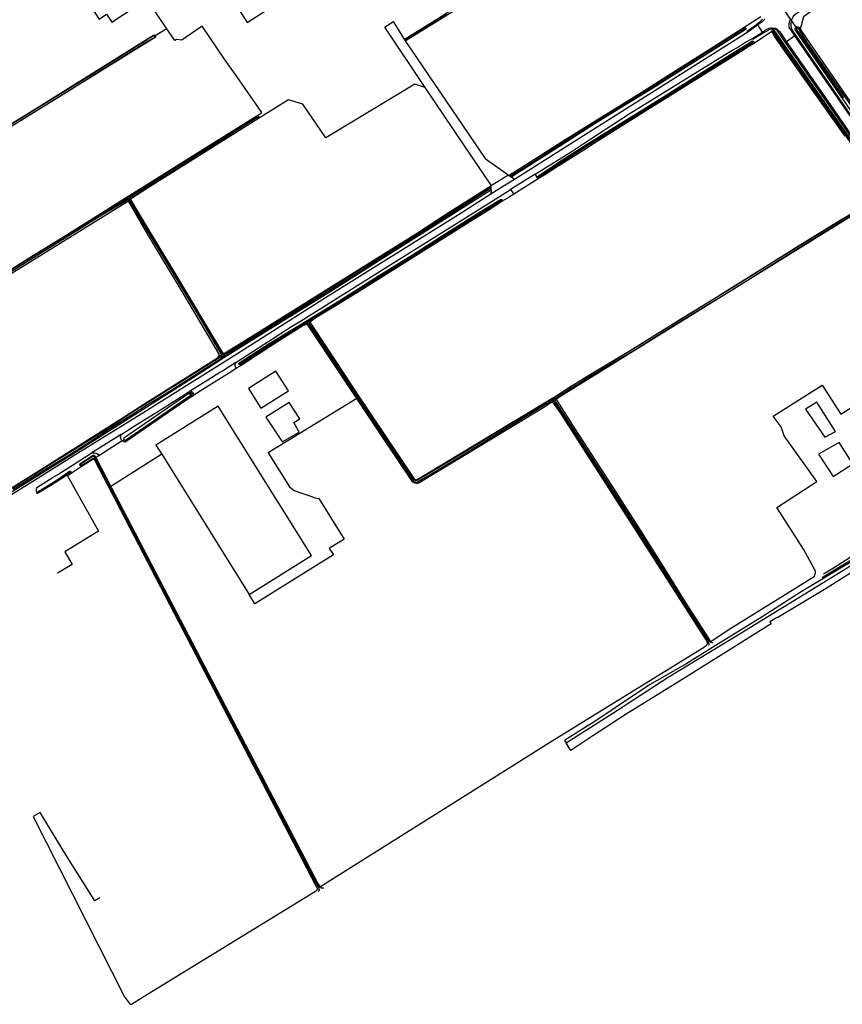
# Model space of a CAD drawing. Header units: metres. Extents: x 174423 to 175128, y 462196 to 462742.
# Tile 24 of 137: x 175057.7 to 175061.44, y 462712.51 to 462716.99. Entities that reach past the tile are written whole.
import ezdxf

# ---------------------------------------------------------------- set-up
doc = ezdxf.new("R2010")
doc.units = ezdxf.units.M
doc.layers.add('N-XX-AL-LIJN_0.20-G', color=7, linetype='Continuous', lineweight=25)

# ---------------------------------------------------------------- blocks, each defined once
blk = doc.blocks.new('Situatie')
at = {"lineweight": -3}
for p, q in [((5.1825, 3.34), (5.1009, 3.459)), ((2.3194, 3.3383), (2.2668, 3.3052)), ((4.9493, 3.3418), (4.9443, 3.3382)), ((5.0254, 3.3222), (5.0042, 3.3551)), ((5.0717, 3.3309), (5.0736, 3.3281)), ((5.1787, 3.3448), (5.1825, 3.34)), ((2.2668, 3.3052), (2.2649, 3.3037)), ((3.4062, 3.2848), (3.4025, 3.2825)), ((4.9809, 3.2769), (4.9859, 3.2796)), ((5.1306, 3.2759), (5.1347, 3.2787)), ((5.1734, 3.3054), (5.1347, 3.2787)), ((5.1775, 3.3082), (5.1734, 3.3054)), ((2.7372, 2.9366), (2.7323, 2.9334)), ((3.88, 2.6702), (3.8778, 2.6691)), ((3.9934, 2.6768), (3.8812, 2.6066)), ((4.0052, 2.6618), (4.0101, 2.6648)), ((3.7801, 2.6162), (3.7885, 2.6215)), ((3.7888, 2.6126), (3.7833, 2.61)), ((2.1397, 2.5599), (2.1464, 2.5641)), ((2.1436, 2.5684), (2.1398, 2.5742)), ((2.1411, 2.5515), (2.1481, 2.5576)), ((2.1464, 2.5641), (2.1436, 2.5684)), ((2.1523, 2.5677), (2.1464, 2.5641)), ((2.1509, 2.5604), (2.1572, 2.5661)), ((3.8399, 2.5595), (3.8421, 2.561)), ((2.9536, 1.9926), (2.9608, 1.9977)), ((2.9568, 2.0114), (2.9588, 2.0084)), ((2.9588, 2.0084), (2.961, 2.005)), ((2.961, 2.005), (2.9704, 2.0109)), ((2.9727, 2.007), (2.9677, 2.0029)), ((2.5667, 1.8536), (2.5511, 1.8431)), ((2.581, 1.8626), (2.573, 1.8573)), ((2.5732, 1.8507), (2.58, 1.8547)), ((2.5764, 1.8457), (2.5732, 1.8507)), ((2.5784, 1.8424), (2.5764, 1.8457)), ((2.6509, 1.8134), (2.6485, 1.812)), ((2.4254, 1.6768), (2.432, 1.6814)), ((4.074, 1.6599), (4.0745, 1.6591)), ((4.0776, 1.6541), (4.0745, 1.6591)), ((4.085, 1.6586), (4.0776, 1.6541)), ((4.0643, 1.6375), (4.0776, 1.6461)), ((4.0776, 1.6541), (4.0706, 1.6498)), ((4.0919, 1.6551), (4.0842, 1.6501)), ((2.1167, 1.4649), (2.0104, 1.3969)), ((2.1167, 1.4649), (2.1246, 1.47)), ((1.995, 1.3871), (1.9971, 1.3884)), ((1.9253, 1.3532), (1.9288, 1.3549)), ((1.9916, 1.3849), (1.9832, 1.3797)), ((1.995, 1.3871), (1.9916, 1.3849)), ((1.8835, 1.3235), (1.8807, 1.3215))]:
    blk.add_line(p, q, dxfattribs=at)
for points in [[(5.4059, 3.5205), (5.273, 3.4358), (5.2118, 3.3927), (5.1965, 3.3357), (5.2254, 3.2937), (5.5556, 2.8142)], [(3.5892, 3.4038), (3.4053, 3.2902), (3.4052, 3.2901), (3.4048, 3.2897), (3.4045, 3.2893), (3.4044, 3.2888), (3.4044, 3.2882), (3.4046, 3.2877), (3.4049, 3.2873), (3.4053, 3.287), (3.4058, 3.2868), (3.4064, 3.2868), (3.4069, 3.2869), (3.7216, 3.4816)], [(3.4025, 3.2825), (3.7204, 2.8142), (3.7653, 2.7481), (3.871, 2.6745), (3.8746, 2.672), (3.8782, 2.6742), (3.9615, 2.7261), (4.0997, 2.8142), (4.1328, 2.8353), (4.2956, 2.9371), (4.4747, 3.0481), (4.6494, 3.1581), (4.8164, 3.2646), (4.9421, 3.3446), (5.018, 3.393)], [(4.5841, 4.013), (3.4062, 3.2848)], [(2.2283, 3.4741), (2.3165, 3.5332), (2.4435, 3.6183), (2.4214, 3.6513), (2.3293, 3.7887), (2.3114, 3.8155), (2.3088, 3.8137), (2.1837, 3.7301), (2.1769, 3.7254), (1.9381, 3.5622), (1.9991, 3.4711), (1.9664, 3.4492), (2.0112, 3.3822), (2.0445, 3.4045), (2.0693, 3.3676), (2.2283, 3.4741)], [(3.4062, 3.2848), (3.4053, 3.2847), (3.4045, 3.2848), (3.4037, 3.2851), (3.4029, 3.2855), (3.4023, 3.2861), (3.4017, 3.2867), (3.4013, 3.2875), (3.4011, 3.2883), (3.401, 3.2891), (3.401, 3.29), (3.4012, 3.2908), (3.4016, 3.2916), (3.4017, 3.2917), (3.5661, 3.3943), (3.6433, 3.4438), (3.865, 3.5795), (4.0903, 3.7187)], [(2.6418, 3.4328), (2.6845, 3.3664), (3.0967, 3.6312), (3.0486, 3.7061), (2.6539, 3.4525), (2.6364, 3.4412), (2.6418, 3.4328)], [(2.7281, 2.9425), (2.7509, 2.9567), (2.6373, 3.1204), (2.582, 3.2002), (2.5141, 3.298), (2.4804, 3.3493), (2.4508, 3.3299), (2.3873, 3.2862), (2.3626, 3.2895), (2.3551, 3.2849), (2.3194, 3.3383), (2.2283, 3.4741)], [(5.0351, 3.381), (5.0338, 3.3789), (5.0324, 3.377), (5.0309, 3.3751), (5.0292, 3.3733), (5.0275, 3.3717), (5.0256, 3.3702), (5.0237, 3.3688), (5.0221, 3.3678), (5.0042, 3.3551), (4.9591, 3.3228)], [(5.1734, 3.3054), (5.159, 3.3262), (5.1468, 3.3432), (5.1466, 3.346), (5.1466, 3.3496), (5.1466, 3.3532), (5.1469, 3.3568), (5.1473, 3.3603), (5.1478, 3.3639), (5.1485, 3.3674), (5.1494, 3.3709), (5.1504, 3.3743), (5.1516, 3.3777), (5.1529, 3.381)], [(5.1775, 3.3082), (5.1607, 3.3326), (5.1577, 3.3406), (5.1557, 3.3544), (5.1559, 3.3659), (5.1598, 3.3794), (5.1658, 3.3916), (5.1736, 3.4023), (5.1834, 3.4108), (5.2416, 3.4478), (5.2392, 3.4518)], [(3.4932, 3.0702), (3.3099, 3.3453), (3.3475, 3.3705), (3.4025, 3.2825)], [(4.9591, 3.3228), (4.9569, 3.3264), (4.9985, 3.3573), (5.0013, 3.3597), (5.0171, 3.3731), (5.0253, 3.3819)], [(5.4015, 2.8503), (5.3048, 2.9866), (5.0821, 3.3011), (5.069, 3.3251), (4.9848, 3.2699), (4.9639, 3.2569), (4.9046, 3.2199), (4.6635, 3.0693), (4.5109, 2.9739), (4.3443, 2.869), (4.2573, 2.8142), (4.2135, 2.7866), (4.093, 2.7106), (4.0367, 2.6745), (4.0107, 2.6582), (4.0066, 2.6556), (3.8954, 2.586), (3.8741, 2.5727), (3.8437, 2.5536), (3.7909, 2.5199), (3.7087, 2.4678), (3.569, 2.3795), (3.4101, 2.2802), (3.291, 2.2062), (3.1663, 2.1273), (3.046, 2.0545), (3.0007, 2.0261), (2.9747, 2.0091), (2.9746, 2.009), (2.9737, 2.0083), (2.973, 2.0075), (2.9727, 2.007), (2.9724, 2.0065), (2.9719, 2.0056), (2.9716, 2.0045), (2.9714, 2.0034), (2.9714, 2.0023), (2.9716, 2.0013), (2.9719, 2.0002), (2.9724, 1.9992), (2.9757, 1.9943), (3.0459, 1.8871), (3.1251, 1.7682), (3.1799, 1.6839), (3.4401, 1.2969), (3.4437, 1.2915), (3.4446, 1.2905), (3.4455, 1.2897), (3.4466, 1.2889), (3.4477, 1.2883), (3.449, 1.2878), (3.4502, 1.2875), (3.4515, 1.2873), (3.4528, 1.2873), (3.4541, 1.2875), (3.4554, 1.2878), (3.456, 1.288), (3.4642, 1.2925), (4.074, 1.6599), (4.0747, 1.6603), (4.1488, 1.7087), (4.2683, 1.7813), (4.3649, 1.8393), (4.468, 1.9017), (4.5729, 1.9681), (4.6914, 2.0407), (4.7845, 2.0985), (4.8983, 2.1693), (5.0591, 2.2685), (5.1702, 2.3386), (5.3936, 2.4766)], [(4.9591, 3.3228), (4.4144, 2.978), (4.1545, 2.8142), (3.8986, 2.653), (3.8791, 2.6656), (3.8723, 2.6705), (3.8746, 2.672)], [(4.9493, 3.3418), (4.9497, 3.3411), (4.95, 3.3401), (4.9502, 3.3391), (4.9502, 3.3381), (4.9501, 3.3371), (4.9498, 3.3362), (4.9494, 3.3352), (4.9488, 3.3344), (4.9481, 3.3337), (4.9477, 3.3333), (4.7946, 3.2361), (4.5805, 3.101), (4.5421, 3.0769), (4.4412, 3.0145), (4.29, 2.9216), (4.1214, 2.8142), (4.12, 2.8134), (4.0009, 2.7373), (3.8867, 2.6645), (3.8861, 2.6645), (3.8848, 2.6647), (3.8834, 2.6651), (3.8821, 2.6656), (3.8809, 2.6663), (3.8798, 2.6671), (3.8788, 2.6681), (3.8778, 2.6691)], [(4.9443, 3.3382), (4.9438, 3.3387), (4.9425, 3.3394), (4.9415, 3.3394), (4.7322, 3.2053), (4.2445, 2.8993), (4.1059, 2.8142), (4.0206, 2.7618), (3.8798, 2.6736), (3.8795, 2.6727), (3.8795, 2.6715), (3.8797, 2.6706), (3.88, 2.6702), (3.8804, 2.6698), (3.8812, 2.6694), (3.8823, 2.6694), (4.0233, 2.7576), (4.1154, 2.8142), (4.2446, 2.8944), (4.5419, 3.0796), (4.7355, 3.2013), (4.9446, 3.3338), (4.9449, 3.3345), (4.9451, 3.3352), (4.9451, 3.336), (4.945, 3.3368), (4.9447, 3.3375), (4.9443, 3.3382), (4.9443, 3.3382)], [(4.9421, 3.3446), (4.9431, 3.3448), (4.9441, 3.3449), (4.9451, 3.3447), (4.9461, 3.3445), (4.947, 3.344), (4.9478, 3.3435), (4.9486, 3.3428), (4.9492, 3.342), (4.9493, 3.3418)], [(4.9799, 3.2931), (5.0022, 3.3076), (5.0216, 3.3194), (5.0254, 3.3222), (5.0352, 3.3296), (5.0462, 3.3358), (5.0564, 3.34), (5.0634, 3.3414), (5.0698, 3.3418), (5.0804, 3.3412), (5.0845, 3.3402), (5.0884, 3.3392), (5.0948, 3.3352), (5.1042, 3.3234), (5.1347, 3.2787)], [(5.1306, 3.2759), (5.0977, 3.3233), (5.0901, 3.3326), (5.0796, 3.3355), (5.0685, 3.336), (5.0564, 3.3331), (5.0284, 3.3175), (5.0211, 3.3135), (4.9822, 3.2897), (4.9799, 3.2931)], [(5.069, 3.3251), (5.0689, 3.326), (5.069, 3.327), (5.0693, 3.3279), (5.0697, 3.3288), (5.0702, 3.3296), (5.0709, 3.3303), (5.0717, 3.3309)], [(5.0717, 3.3309), (5.0725, 3.3313), (5.0734, 3.3316), (5.0744, 3.3318), (5.0754, 3.3317), (5.0763, 3.3316), (5.0772, 3.3312), (5.0779, 3.3308), (5.1515, 3.2257), (5.4041, 2.8651), (5.4409, 2.8142), (5.5396, 2.6697), (5.5915, 2.5954)], [(5.4368, 2.8142), (5.2574, 3.07), (5.1459, 3.2292), (5.078, 3.327), (5.0776, 3.3275), (5.0771, 3.328), (5.0764, 3.3283), (5.0757, 3.3285), (5.075, 3.3286), (5.0743, 3.3284), (5.0736, 3.3281), (5.073, 3.3277), (5.0726, 3.3272), (5.0722, 3.3266), (5.072, 3.3259), (5.072, 3.3251), (5.0721, 3.3244), (5.0723, 3.3238), (5.0822, 3.3083), (5.1377, 3.2304), (5.4295, 2.8142)], [(5.9134, 2.2804), (5.9121, 2.2795), (5.9107, 2.2788), (5.9092, 2.2782), (5.9076, 2.2777), (5.906, 2.2774), (5.9044, 2.2773), (5.9028, 2.2773), (5.6406, 2.6568), (5.5323, 2.8142), (5.1958, 3.3032), (5.1747, 3.3338), (5.1744, 3.335), (5.1743, 3.3363), (5.1743, 3.3375), (5.1745, 3.3387), (5.1749, 3.3399), (5.1754, 3.3411), (5.176, 3.3422), (5.1768, 3.3431), (5.1777, 3.344), (5.1787, 3.3448)], [(5.1787, 3.3448), (5.1787, 3.3448), (5.1798, 3.3454), (5.1809, 3.3459), (5.1821, 3.3462), (5.1834, 3.3464), (5.1846, 3.3464), (5.1859, 3.3462), (5.1871, 3.3459), (5.1882, 3.3455), (5.1884, 3.3454), (5.1893, 3.3449), (5.1903, 3.3441), (5.1912, 3.3433), (5.1913, 3.3432), (5.1965, 3.3357)], [(5.1825, 3.34), (5.1819, 3.3396), (5.1812, 3.339), (5.1807, 3.3383), (5.1803, 3.3375), (5.1801, 3.3366), (5.18, 3.3357), (5.18, 3.3348), (5.1803, 3.3339), (5.3944, 3.0245)], [(5.479, 2.9182), (5.2301, 3.2743), (5.1888, 3.3392), (5.1886, 3.3394), (5.1879, 3.34), (5.187, 3.3404), (5.1862, 3.3407), (5.1853, 3.3408), (5.1844, 3.3407), (5.1835, 3.3405), (5.1827, 3.3401), (5.1825, 3.34)], [(1.462, 2.8142), (1.7031, 2.9615), (2.2322, 3.2921), (2.2591, 3.3089), (2.2602, 3.309), (2.2612, 3.309), (2.2622, 3.3089), (2.2632, 3.3086), (2.2642, 3.3081), (2.265, 3.3075), (2.2658, 3.3068), (2.2664, 3.306), (2.2668, 3.3052)], [(2.2668, 3.3052), (2.2669, 3.305), (2.2673, 3.3041), (2.2675, 3.303), (2.2675, 3.302), (2.2674, 3.301), (2.2671, 3.2999), (2.2667, 3.299), (2.2666, 3.2988), (2.2322, 3.2775), (1.4854, 2.8142), (0.0241, 1.9077), (0.0233, 1.9072), (0.0224, 1.9068), (0.0214, 1.9066), (0.0204, 1.9066), (0.0195, 1.9067), (0.0186, 1.907), (0.0177, 1.9074), (0.0169, 1.908), (0.0162, 1.9087), (0.0156, 1.9095)], [(2.2649, 3.3037), (2.2644, 3.3044), (2.2638, 3.305), (2.2631, 3.3055), (2.2623, 3.3058), (2.2615, 3.306), (2.2606, 3.306), (2.2598, 3.3059), (2.2595, 3.3058), (2.2322, 3.2895), (1.97, 3.1239), (1.8499, 3.0492), (1.6717, 2.9386), (1.5033, 2.8364)], [(1.5549, 2.8606), (1.8482, 3.0408), (2.0979, 3.1982), (2.2322, 3.281), (2.2634, 3.2977), (2.2641, 3.2982), (2.2646, 3.2988), (2.2651, 3.2996), (2.2653, 3.3004), (2.2655, 3.3012), (2.2654, 3.3021), (2.2652, 3.3029), (2.2649, 3.3037), (2.2649, 3.3037)], [(4.0066, 2.6556), (3.9934, 2.6768), (4.1562, 2.7786), (4.2111, 2.8142), (4.4208, 2.9504), (4.852, 3.2172), (4.8862, 3.2398), (4.9086, 3.2514), (4.945, 3.2748), (4.9799, 3.2931)], [(4.0052, 2.6618), (4.005, 2.6624), (4.0048, 2.6634), (4.0048, 2.6643), (4.005, 2.6653), (4.0052, 2.6662), (4.0057, 2.667), (4.0063, 2.6678), (4.007, 2.6684), (4.0078, 2.669), (4.0083, 2.6692), (4.1143, 2.7408), (4.2304, 2.8142), (4.468, 2.9613), (4.5875, 3.0367), (4.7338, 3.1291), (4.8682, 3.2128), (4.956, 3.268), (4.9793, 3.2824), (4.9831, 3.282), (4.9856, 3.28), (4.9859, 3.2796)], [(4.0101, 2.6648), (4.0111, 2.6643), (4.0116, 2.6643), (4.1751, 2.7703), (4.2433, 2.8142), (4.5816, 3.0232), (4.8406, 3.1855), (4.9812, 3.273), (4.9815, 3.2736), (4.9817, 3.2743), (4.9817, 3.275), (4.9816, 3.2757), (4.9813, 3.2763), (4.9809, 3.2769), (4.9804, 3.2774), (4.9798, 3.2777), (4.9791, 3.2779), (4.9784, 3.2779), (4.9777, 3.2777), (4.9771, 3.2775), (4.841, 3.1908), (4.5819, 3.0301), (4.2359, 2.8142), (4.1729, 2.7737), (4.0095, 2.6676), (4.0094, 2.6666), (4.0096, 2.6658), (4.0101, 2.6648)], [(4.9859, 3.2796), (4.9878, 3.2768), (4.9877, 3.2739), (4.9848, 3.2699)], [(6.3037, 1.5779), (6.0755, 1.9096), (5.8273, 2.2695), (5.551, 2.6691), (5.3321, 2.9867), (5.1306, 3.2759)], [(5.1347, 3.2787), (5.3358, 2.9892), (5.5547, 2.6717), (5.831, 2.272), (6.0792, 1.9121), (6.3074, 1.5804), (6.3492, 1.5197), (6.3552, 1.511), (6.3973, 1.4502), (6.4862, 1.3219), (6.7579, 0.9294), (7.0084, 0.5661), (7.024, 0.5435), (7.0948, 0.4413), (7.5494, -0.2148), (7.6308, -0.3342), (7.6351, -0.3417), (7.6412, -0.3542), (7.6432, -0.363), (7.6438, -0.3708)], [(5.4374, 2.9223), (5.1734, 3.3054)], [(5.8864, 2.2775), (5.7212, 2.5184), (5.4411, 2.9248), (5.1775, 3.3082)], [(3.4932, 3.0702), (3.4467, 3.0861), (3.0413, 2.8427), (2.9366, 2.9951), (2.8721, 3.0152), (2.7362, 2.9299)], [(3.7885, 2.6215), (3.7927, 2.6268), (3.6661, 2.8142), (3.4932, 3.0702)], [(1.5405, 2.2008), (1.7084, 2.3055), (1.8493, 2.3924), (2.1398, 2.5742), (2.2322, 2.6321), (2.5232, 2.8142), (2.7281, 2.9425)], [(2.1523, 2.5677), (2.1614, 2.5734), (2.2322, 2.6186), (2.4067, 2.7277), (2.5472, 2.8142), (2.7318, 2.9287), (2.7323, 2.9291), (2.7328, 2.9297), (2.7331, 2.9303), (2.7332, 2.9309), (2.7332, 2.9316), (2.7331, 2.9323), (2.7327, 2.9329), (2.7323, 2.9334), (2.7323, 2.9334), (2.7317, 2.9338), (2.7311, 2.9341), (2.7304, 2.9342), (2.7298, 2.9341), (2.7294, 2.934), (2.5367, 2.8142), (2.4038, 2.7323), (2.2322, 2.6251), (2.1893, 2.5978), (2.1436, 2.5684)], [(2.7362, 2.9299), (2.552, 2.8142), (2.2322, 2.6134), (2.1581, 2.5669), (2.1581, 2.5669), (2.1572, 2.5661), (2.1565, 2.5652), (2.1559, 2.5642), (2.1554, 2.5631), (2.1551, 2.562), (2.155, 2.5608), (2.155, 2.5596), (2.1552, 2.5585), (2.2322, 2.4313), (2.3511, 2.2346), (2.4947, 1.9938), (2.5726, 1.8639), (2.5736, 1.8633), (2.5748, 1.8628), (2.576, 1.8624), (2.5773, 1.8622), (2.5785, 1.8622), (2.5798, 1.8623), (2.581, 1.8626), (2.5823, 1.8634), (2.5869, 1.8665), (2.5938, 1.8708), (2.7276, 1.9537), (3.0683, 2.1659), (3.4534, 2.4077), (3.5904, 2.4963), (3.7801, 2.6162)], [(2.7281, 2.9425), (2.7292, 2.9425), (2.7304, 2.9425), (2.7315, 2.9423), (2.7326, 2.9419), (2.7336, 2.9413), (2.7345, 2.9407), (2.7353, 2.9399), (2.7361, 2.939), (2.7366, 2.938), (2.7371, 2.937), (2.7372, 2.9366)], [(2.7372, 2.9366), (2.7374, 2.9359), (2.7375, 2.9347), (2.7375, 2.9336), (2.7373, 2.9325), (2.737, 2.9314), (2.7365, 2.9303), (2.7362, 2.9299)], [(3.8986, 2.653), (3.8439, 2.6186), (3.816, 2.601), (3.7915, 2.5855)], [(3.7925, 2.6241), (3.7982, 2.6276), (3.8695, 2.6724), (3.8723, 2.6705)], [(3.8778, 2.6691), (3.877, 2.6702), (3.8773, 2.6724), (3.8782, 2.6742)], [(4.0107, 2.6582), (4.0098, 2.6582), (4.0088, 2.6585), (4.0079, 2.6588), (4.0071, 2.6593), (4.0064, 2.6599), (4.0058, 2.6607), (4.0053, 2.6615), (4.0052, 2.6618)], [(3.7926, 2.6052), (3.7915, 2.5855), (3.644, 2.4926), (3.041, 2.1148), (2.6368, 1.8588), (2.2322, 1.6033), (2.2228, 1.5974), (1.9056, 1.4022), (1.8242, 1.3506), (1.259, 0.998), (1.2534, 0.9968), (1.248, 0.9966), (1.242, 0.9956), (1.2356, 0.9962), (1.2297, 0.9983), (1.2294, 0.9984), (1.2205, 1.0054), (1.2124, 1.0118), (1.2072, 1.0136), (1.203, 1.02), (1.2004, 1.0252), (1.2, 1.0258)], [(2.5764, 1.8457), (2.6746, 1.9082), (2.8484, 2.0177), (3.0547, 2.1465), (3.2052, 2.2405), (3.3484, 2.331), (3.458, 2.3994), (3.6448, 2.519), (3.7786, 2.6055), (3.7824, 2.6072), (3.7826, 2.6074), (3.7831, 2.6079), (3.7833, 2.6084), (3.7835, 2.6091), (3.7834, 2.6097), (3.7833, 2.61), (3.7833, 2.6103), (3.7829, 2.6109), (3.7825, 2.6113), (3.7819, 2.6116), (3.7813, 2.6118), (3.7807, 2.6118), (3.78, 2.6117), (3.7795, 2.6114), (3.7761, 2.6093), (3.6423, 2.5227), (3.4556, 2.4032), (3.346, 2.3348), (3.2029, 2.2443), (3.0523, 2.1503), (2.846, 2.0215), (2.6723, 1.912), (2.6138, 1.8748), (2.58, 1.8547)], [(3.7868, 2.6015), (3.6099, 2.4893), (3.3029, 2.2949), (3.0577, 2.139), (2.77, 1.9618), (2.5784, 1.8424)], [(2.6567, 1.8076), (2.6363, 1.7943), (2.6314, 1.8008), (2.6306, 1.8054), (2.6302, 1.8122), (2.633, 1.821), (2.8858, 1.984), (2.9264, 2.0089), (3.2759, 2.2286), (3.7862, 2.5471), (3.8604, 2.5935), (3.8812, 2.6066), (3.8954, 2.586)], [(3.7801, 2.6162), (3.7809, 2.6163), (3.7821, 2.6164), (3.7832, 2.6163), (3.7843, 2.616), (3.7854, 2.6156), (3.7864, 2.615), (3.7873, 2.6143), (3.7881, 2.6135), (3.7888, 2.6126), (3.7894, 2.6116), (3.7898, 2.6105), (3.79, 2.6094), (3.7901, 2.6083), (3.7901, 2.6071), (3.7899, 2.606), (3.7895, 2.6049), (3.789, 2.6039), (3.7883, 2.6029), (3.7868, 2.6015), (3.7926, 2.6052), (3.7931, 2.6125), (3.7925, 2.6241), (3.7885, 2.6215)], [(5.58, 2.5966), (5.5801, 2.5963), (5.5802, 2.5952), (5.5802, 2.5941), (5.5796, 2.592), (5.5794, 2.5916), (5.5791, 2.591), (5.5784, 2.5901), (5.5777, 2.5893), (5.5768, 2.5886), (5.5758, 2.5881), (5.3155, 2.4251), (5.0663, 2.2718), (4.8916, 2.1611), (4.658, 2.0185), (4.4546, 1.8917), (4.217, 1.7487), (4.0745, 1.6591)], [(1.4414, 1.1425), (1.7182, 1.3159), (1.9483, 1.462), (2.125, 1.5741), (2.2322, 1.6414), (2.5498, 1.8423), (2.5511, 1.8431), (2.5523, 1.8442), (2.5534, 1.8453), (2.5544, 1.8465), (2.5552, 1.8478), (2.556, 1.8492), (2.5565, 1.8507), (2.5569, 1.8522), (2.5572, 1.8538), (2.5573, 1.8553), (2.5572, 1.8569), (2.557, 1.8584), (2.5569, 1.859), (2.482, 1.987), (2.3979, 2.1283), (2.2322, 2.4051), (2.1486, 2.5491), (2.1481, 2.5499), (2.1474, 2.5506), (2.1467, 2.5512), (2.1458, 2.5516), (2.1449, 2.5519), (2.1439, 2.5521), (2.143, 2.552), (2.142, 2.5519), (2.1411, 2.5515), (2.1375, 2.5491), (1.6956, 2.275), (1.0713, 1.8916)], [(0.1988, 1.3463), (0.2834, 1.4056), (0.6057, 1.608), (0.8557, 1.764), (1.0391, 1.8774), (1.1219, 1.9279), (1.2842, 2.0308), (1.4163, 2.1121), (1.4982, 2.1656), (1.6205, 2.2403), (1.8698, 2.3953), (2.0247, 2.4921), (2.1326, 2.5555), (2.1397, 2.5599)], [(2.1436, 2.5684), (2.1191, 2.5527), (2.0209, 2.4963), (1.8972, 2.4178), (1.7149, 2.306), (1.5554, 2.2074), (1.3972, 2.1087), (1.2847, 2.0364), (1.1172, 1.9321), (0.9479, 1.8292), (0.7661, 1.7155), (0.6075, 1.6178), (0.3796, 1.4764), (0.208, 1.3656), (0.2037, 1.3626)], [(2.1397, 2.5599), (2.1409, 2.5601), (2.1421, 2.5602), (2.1433, 2.5601), (2.1444, 2.5598), (2.1455, 2.5594), (2.1466, 2.5588), (2.1476, 2.5581), (2.1481, 2.5576), (2.1484, 2.5573), (2.1492, 2.5564), (2.1498, 2.5553), (2.15, 2.5548), (2.2322, 2.4171), (2.3341, 2.2477), (2.4701, 2.0204), (2.5649, 1.8602), (2.5655, 1.859), (2.566, 1.8576), (2.5664, 1.8561), (2.5666, 1.8545), (2.5667, 1.8536), (2.5667, 1.853), (2.5666, 1.8515), (2.5664, 1.8499), (2.5659, 1.8484), (2.5654, 1.847), (2.5647, 1.8456)], [(2.58, 1.8547), (2.5788, 1.8548), (2.5775, 1.855), (2.5751, 1.8559), (2.574, 1.8565), (2.573, 1.8573), (2.5721, 1.8582), (2.5713, 1.8592), (2.4744, 2.023), (2.3384, 2.2502), (2.2322, 2.4268), (2.1514, 2.559), (2.1509, 2.5601), (2.1509, 2.5604), (2.1507, 2.5612), (2.1505, 2.5623), (2.1505, 2.5634), (2.1507, 2.5645), (2.1511, 2.5656), (2.1516, 2.5666), (2.1522, 2.5676), (2.1523, 2.5677)], [(2.9568, 2.0114), (2.9614, 2.0142), (3.1026, 2.1009), (3.2807, 2.214), (3.4355, 2.3102), (3.5802, 2.4023), (3.7431, 2.5059), (3.8361, 2.5621), (3.8371, 2.5624), (3.8381, 2.5625), (3.8391, 2.5624), (3.84, 2.5621), (3.841, 2.5618), (3.8418, 2.5612), (3.8421, 2.561)], [(2.9704, 2.0109), (3.1393, 2.1163), (3.3051, 2.2205), (3.4957, 2.3405), (3.6654, 2.4473), (3.8384, 2.5568), (3.8393, 2.5574), (3.8399, 2.5578), (3.84, 2.5587), (3.8399, 2.5595), (3.8394, 2.56), (3.8385, 2.5603), (3.8375, 2.5604), (3.8362, 2.5601), (3.6632, 2.4507), (3.4935, 2.3439), (3.3029, 2.2239), (3.1372, 2.1197), (2.9588, 2.0084)], [(3.8421, 2.561), (3.8426, 2.5606), (3.8432, 2.5598), (3.8437, 2.5589), (3.8441, 2.558), (3.8443, 2.557), (3.8443, 2.5561), (3.8442, 2.5551), (3.8439, 2.5541), (3.8437, 2.5536)], [(4.085, 1.6586), (4.1035, 1.67), (4.2463, 1.7594), (4.458, 1.8861), (4.616, 1.9856), (4.895, 2.1556), (5.0698, 2.2663), (5.2865, 2.4007), (5.5793, 2.5826), (5.5803, 2.5832), (5.5813, 2.5838), (5.5824, 2.5842), (5.5836, 2.5844), (5.5848, 2.5845), (5.5849, 2.5845), (5.586, 2.5844), (5.5871, 2.5842), (5.5882, 2.5838), (5.5892, 2.5832), (5.5899, 2.5828)], [(5.5741, 2.5751), (4.0934, 1.6562), (4.0926, 1.6557), (4.0919, 1.6551), (4.0913, 1.6544), (4.0908, 1.6536), (4.0905, 1.6527), (4.0904, 1.6517), (4.0904, 1.6508), (4.0905, 1.6499), (4.0908, 1.649), (4.0912, 1.6483), (4.1738, 1.5185), (4.3247, 1.2857), (4.4733, 1.0531), (4.5841, 0.8773), (4.6746, 0.7314), (4.7798, 0.5687), (4.7866, 0.557), (4.787, 0.5563), (4.7876, 0.5556), (4.7882, 0.555), (4.789, 0.5545), (4.7898, 0.5542), (4.7907, 0.554), (4.7916, 0.554), (4.7925, 0.5542), (4.7933, 0.5545), (4.7941, 0.5549), (4.7953, 0.5555), (4.8, 0.5583), (4.8692, 0.6052), (5.2612, 0.848), (5.2617, 0.8487), (5.2628, 0.851), (5.2637, 0.8533), (5.2645, 0.8556), (5.2652, 0.858), (5.2657, 0.8605), (5.2661, 0.8629), (5.2663, 0.8654), (5.2663, 0.8679), (5.2662, 0.8704), (5.2659, 0.8729), (5.2654, 0.8754), (5.2116, 0.9727), (5.0916, 1.1621), (5.2736, 1.2799), (5.1249, 1.4868), (5.1101, 1.5275), (5.0744, 1.576), (5.2964, 1.7176), (5.3819, 1.5862), (5.6197, 1.7367)], [(2.6485, 1.812), (2.6479, 1.8131), (2.6475, 1.8142), (2.6472, 1.8154), (2.6471, 1.8166), (2.6471, 1.8178), (2.7844, 1.9076), (2.9568, 2.0114)], [(2.9536, 1.9926), (2.9379, 1.9868), (2.8265, 1.918), (2.6567, 1.8076), (2.6567, 1.8076), (2.6555, 1.8077), (2.6543, 1.8079), (2.6531, 1.8082), (2.652, 1.8087), (2.651, 1.8094), (2.65, 1.8101), (2.6492, 1.811), (2.6485, 1.812)], [(2.9588, 2.0084), (2.9522, 2.0043), (2.8216, 1.9259), (2.7101, 1.855), (2.6508, 1.8159), (2.6505, 1.8149), (2.6506, 1.8138), (2.6509, 1.8134), (2.6512, 1.813), (2.652, 1.8127), (2.6529, 1.8125), (2.7122, 1.8516), (2.8237, 1.9225), (2.9505, 1.9986)], [(2.9505, 1.9986), (2.9543, 2.0009), (2.961, 2.005)], [(2.9505, 1.9986), (2.9522, 1.9988), (2.9542, 1.9988), (2.9562, 1.9986), (2.9582, 1.9984), (2.9602, 1.9979), (2.9608, 1.9977), (2.9621, 1.9973), (3.1114, 1.7702), (3.2376, 1.5775), (3.2886, 1.5033), (3.3856, 1.3575), (3.4395, 1.2821), (3.446, 1.2775), (3.4515, 1.2766), (3.4576, 1.2787), (3.5491, 1.3309), (3.6863, 1.4141), (3.8473, 1.5126), (4.0706, 1.6498)], [(3.1824, 1.6568), (3.1735, 1.6702), (3.1729, 1.671), (2.962, 1.9893), (2.9615, 1.9902), (2.9608, 1.991), (2.96, 1.9917), (2.9591, 1.9922), (2.9582, 1.9926), (2.9572, 1.9929), (2.9562, 1.993), (2.9551, 1.993), (2.9541, 1.9927), (2.9536, 1.9926)], [(4.0745, 1.6591), (4.0096, 1.6182), (3.8439, 1.5182), (3.683, 1.4197), (3.5458, 1.3365), (3.4549, 1.2846), (3.4509, 1.2833), (3.4485, 1.2836), (3.4441, 1.2868), (3.3909, 1.3612), (3.294, 1.5069), (3.243, 1.5811), (3.1168, 1.7738), (2.9676, 2.0009), (2.9676, 2.0026), (2.9677, 2.0029), (2.9679, 2.0043), (2.9683, 2.006), (2.9688, 2.0077), (2.9695, 2.0093), (2.9704, 2.0108), (2.9704, 2.0109)], [(2.5784, 1.8424), (2.5257, 1.8077), (2.3976, 1.7248), (2.229, 1.6172), (1.8917, 1.4031), (1.621, 1.2349), (1.2924, 1.0331), (1.2914, 1.0329), (1.2903, 1.0329), (1.2893, 1.033), (1.2883, 1.0333), (1.2873, 1.0338), (1.2864, 1.0343), (1.2856, 1.035), (1.285, 1.0358), (1.2846, 1.0364)], [(2.5647, 1.8456), (2.3925, 1.738), (2.2322, 1.6373), (2.1836, 1.6063), (2.0694, 1.5307), (1.9834, 1.4769), (1.7441, 1.3287), (1.532, 1.1956)], [(1.6218, 1.2445), (1.7334, 1.3149), (1.8711, 1.3979), (1.9699, 1.4594), (2.0639, 1.5218), (2.1569, 1.5806), (2.2322, 1.6297), (2.3302, 1.6885), (2.4771, 1.7825), (2.5764, 1.8457)], [(2.5647, 1.8456), (2.5672, 1.8471), (2.5732, 1.8507)], [(2.633, 1.821), (2.5722, 1.7818), (2.5607, 1.7746), (2.5059, 1.7404), (2.4275, 1.6915)], [(2.6363, 1.7943), (2.6075, 1.7758), (2.5806, 1.7589), (2.5115, 1.7157), (2.4426, 1.6725), (2.4425, 1.6725)], [(2.8716, 1.6918), (2.8152, 1.7815), (2.6899, 1.7027), (2.7463, 1.613), (2.8716, 1.6918)], [(2.2959, 1.4031), (2.0656, 1.257), (2.2322, 0.9371), (3.0069, -0.5504), (3.0119, -0.5571), (3.0127, -0.5579), (3.0136, -0.5586), (3.0146, -0.5592), (3.0157, -0.5597), (3.0168, -0.56), (3.0179, -0.5601), (3.0191, -0.5601), (3.0202, -0.5599), (3.0207, -0.5598), (3.0267, -0.5562), (4.0698, 0.1006), (4.7626, 0.5279), (4.7735, 0.5376), (4.7736, 0.5377), (4.7744, 0.5386), (4.7752, 0.5395), (4.7758, 0.5406), (4.7762, 0.5417), (4.7766, 0.5429), (4.7767, 0.5441), (4.7767, 0.5453), (4.7765, 0.5465), (4.7762, 0.5476), (4.7757, 0.5487), (4.7751, 0.5498), (4.7742, 0.5514), (4.7731, 0.5537), (4.7699, 0.5598), (4.1088, 1.592), (4.0775, 1.6347), (4.0769, 1.6354), (4.0758, 1.6363), (4.0747, 1.637), (4.0735, 1.6376), (4.0722, 1.6381), (4.0709, 1.6384), (4.0696, 1.6385), (4.0682, 1.6385), (4.0669, 1.6383), (4.0656, 1.638), (4.0643, 1.6375), (4.0631, 1.6369), (4.0403, 1.6211), (3.4684, 1.2745), (3.4673, 1.2739), (3.4654, 1.2731), (3.4634, 1.2723), (3.4614, 1.2718), (3.4593, 1.2713), (3.4572, 1.2711), (3.4551, 1.271), (3.453, 1.2711), (3.4509, 1.2713), (3.4488, 1.2717), (3.4468, 1.2722), (3.4448, 1.2729), (3.4428, 1.2737), (3.441, 1.2747), (3.4392, 1.2758), (3.4375, 1.2771), (3.2919, 1.4927), (3.1824, 1.6568), (2.7805, 1.4094), (2.8766, 1.255), (2.8984, 1.2389), (2.9285, 1.2274), (2.9639, 1.2153), (2.9927, 1.2059), (3.0093, 1.2027), (3.1255, 1.018), (3.0566, 0.9752), (3.0762, 0.9464), (2.7189, 0.7241), (2.6932, 0.7658)], [(2.1167, 1.4649), (2.1152, 1.4665), (2.1138, 1.4682), (2.1126, 1.47), (2.1116, 1.472), (2.1108, 1.474), (2.1101, 1.4761), (2.1096, 1.4781), (2.1094, 1.4801), (2.1093, 1.4822), (2.1093, 1.4842), (2.1096, 1.4863), (2.11, 1.4883), (2.1106, 1.4903), (2.1114, 1.4922), (2.1123, 1.494), (2.1879, 1.5416), (2.2322, 1.5694), (2.2732, 1.5952), (2.4199, 1.6868)], [(2.4301, 1.6647), (2.222, 1.5216), (2.1302, 1.4585), (2.128, 1.4588), (2.1259, 1.4594), (2.1239, 1.4602), (2.1219, 1.4611), (2.1201, 1.4622), (2.1183, 1.4635), (2.1167, 1.4649)], [(2.4254, 1.6768), (2.4251, 1.6772), (2.4247, 1.6777), (2.4243, 1.678), (2.4239, 1.6784), (2.4234, 1.6787), (2.4229, 1.679), (2.4224, 1.6792), (2.4219, 1.6794), (2.4214, 1.6795), (2.4208, 1.6796), (2.4203, 1.6796), (2.4198, 1.6796), (2.1247, 1.4767), (2.1244, 1.4763), (2.1241, 1.4758), (2.1239, 1.4754), (2.1238, 1.4749), (2.1237, 1.4744), (2.1236, 1.4739), (2.1236, 1.4734), (2.1236, 1.4729), (2.1237, 1.4724), (2.1238, 1.4719), (2.1239, 1.4714), (2.1241, 1.4709), (2.1243, 1.4704), (2.1246, 1.47)], [(2.1246, 1.47), (2.1249, 1.4696), (2.1253, 1.4692), (2.1256, 1.4689), (2.126, 1.4685), (2.1265, 1.4683), (2.1269, 1.468), (2.1274, 1.4678), (2.1279, 1.4677), (2.1284, 1.4676), (2.1289, 1.4675), (2.1294, 1.4675), (2.1299, 1.4675), (2.1304, 1.4675), (2.1309, 1.4676), (2.426, 1.6705), (2.4262, 1.6711), (2.4264, 1.6717), (2.4265, 1.6723), (2.4265, 1.6729), (2.4265, 1.6735), (2.4265, 1.6741), (2.4263, 1.6746), (2.4262, 1.6752), (2.426, 1.6758), (2.4257, 1.6763), (2.4254, 1.6768)], [(2.4275, 1.6915), (2.4228, 1.6886), (2.4199, 1.6868), (2.4211, 1.6868), (2.4294, 1.6834), (2.4302, 1.6828), (2.432, 1.6814), (2.4329, 1.6777), (2.4328, 1.6745), (2.4301, 1.6647), (2.4425, 1.6725), (2.4416, 1.675), (2.4411, 1.6768), (2.4404, 1.6786), (2.4395, 1.6803), (2.4386, 1.682), (2.4374, 1.6835), (2.4362, 1.685), (2.4348, 1.6863), (2.4334, 1.6875), (2.4318, 1.6886), (2.4311, 1.6891), (2.4275, 1.6915)], [(4.8008, 0.5461), (4.7999, 0.5461), (4.7982, 0.5463), (4.7965, 0.5466), (4.7948, 0.547), (4.7932, 0.5476), (4.7902, 0.5492), (4.7891, 0.5501), (4.7888, 0.5503), (4.7875, 0.5514), (4.7864, 0.5526), (4.7853, 0.554), (4.7844, 0.5554), (4.7617, 0.5884), (4.6506, 0.7657), (4.5093, 0.9875), (4.3465, 1.2415), (4.198, 1.4703), (4.0872, 1.6419), (4.0849, 1.6461), (4.0845, 1.6479), (4.0842, 1.6497), (4.0842, 1.6501), (4.0841, 1.6515), (4.0841, 1.6533), (4.0842, 1.6552), (4.0845, 1.657), (4.085, 1.6586)], [(2.2959, 1.4031), (2.6932, 0.7658), (2.9767, 0.9425), (2.6757, 1.4252), (2.5532, 1.6217), (2.2698, 1.445), (2.2959, 1.4031)], [(2.844, 1.4604), (2.9206, 1.5046), (2.9175, 1.5101), (2.896, 1.5478), (2.924, 1.5644), (2.875, 1.6388), (2.7688, 1.5728), (2.8423, 1.4631), (2.844, 1.4604)], [(4.0706, 1.6498), (4.072, 1.6494), (4.0735, 1.6488), (4.0749, 1.6481), (4.0762, 1.6472), (4.0774, 1.6462), (4.0776, 1.6461), (4.0786, 1.6451), (4.0845, 1.6332), (4.1921, 1.4665), (4.3406, 1.2377), (4.5034, 0.9838), (4.6447, 0.762), (4.7558, 0.5845), (4.7716, 0.5617), (4.7772, 0.553), (4.7783, 0.5516), (4.7792, 0.55), (4.78, 0.5485), (4.7807, 0.5468), (4.7812, 0.5451), (4.7815, 0.5437), (4.7815, 0.5434), (4.7817, 0.5416), (4.7818, 0.5398), (4.7817, 0.5381), (4.7814, 0.5363), (4.781, 0.5346), (4.7808, 0.5342)], [(5.2816, 1.5206), (5.3088, 1.4809), (5.358, 1.5062), (5.2722, 1.6396), (5.221, 1.6084), (5.2816, 1.5206)], [(2.1123, 1.494), (2.0318, 1.4434), (1.979, 1.4099)], [(5.5154, 0.9664), (5.2997, 0.8375), (5.2011, 0.7785), (5.0246, 0.665), (4.7986, 0.5242), (4.682, 0.4516), (4.5158, 0.3566), (4.4356, 0.3033), (4.2781, 0.1976), (4.1269, 0.1018), (4.1335, 0.0911), (4.3458, 0.2262), (4.5966, 0.39), (4.9246, 0.5888), (5.431, 0.8986)], [(5.2965, 0.8426), (5.3533, 0.8775), (5.5169, 0.9761), (5.7379, 1.1142), (5.9058, 1.2188), (6.0809, 1.329), (6.1464, 1.3692), (6.3183, 1.4831), (6.3196, 1.4847), (6.3201, 1.4873), (6.3191, 1.4904), (6.317, 1.4925), (6.3148, 1.4935), (6.3125, 1.4935), (6.201, 1.4221), (6.0524, 1.3262), (5.878, 1.2187), (5.7291, 1.1247), (5.571, 1.0277), (5.348, 0.886), (5.303, 0.8583)], [(6.3682, 1.4466), (6.3604, 1.446), (6.3476, 1.4422), (6.2876, 1.4076), (6.219, 1.3656), (6.0684, 1.2712), (6.0056, 1.2332), (5.926, 1.1818), (5.798, 1.101), (5.6572, 1.0092), (5.3149, 0.793), (5.095, 0.662), (5.0898, 0.6592), (5.06, 0.641), (5.0654, 0.6322), (4.9684, 0.5718), (4.863, 0.5054), (4.7577, 0.4395), (4.6243, 0.3566), (4.4071, 0.2218), (4.2548, 0.1232), (4.1546, 0.0568), (4.1474, 0.0686), (4.1335, 0.0911)], [(5.3476, 1.3016), (5.4364, 1.3606), (5.3744, 1.4576), (5.2804, 1.4042), (5.3476, 1.3016)], [(1.7307, 1.2268), (1.7286, 1.2254), (1.7272, 1.2416), (1.7292, 1.2519), (1.8036, 1.2987), (1.8242, 1.3116), (1.979, 1.4099), (1.9848, 1.4102), (1.9906, 1.4095), (1.9964, 1.4083), (2.0016, 1.4068), (2.0061, 1.4043), (2.0104, 1.3969), (1.9971, 1.3884)], [(1.9253, 1.3532), (1.9249, 1.3543), (1.9246, 1.3554), (1.9245, 1.3565), (1.9246, 1.3576), (1.9248, 1.3587), (1.9252, 1.3598), (1.9257, 1.3608), (1.9263, 1.3617), (1.9271, 1.3625), (1.928, 1.3632), (1.9282, 1.3633), (1.9851, 1.3993), (1.9859, 1.3994), (1.9866, 1.3994), (1.9874, 1.3994), (1.9881, 1.3993), (1.9889, 1.3991), (1.9896, 1.3988), (1.9903, 1.3985), (1.9909, 1.3981), (1.9915, 1.3977), (1.9921, 1.3972), (1.9971, 1.3884)], [(1.995, 1.3871), (1.9914, 1.3931), (1.9908, 1.3933), (1.9901, 1.3936), (1.9895, 1.3937), (1.9888, 1.3939), (1.9881, 1.3939), (1.9874, 1.3939), (1.9867, 1.3938), (1.986, 1.3937), (1.9854, 1.3935), (1.9847, 1.3933), (1.9841, 1.393), (1.9835, 1.3926), (1.9303, 1.3595), (1.9303, 1.3595), (1.9296, 1.3592), (1.9291, 1.3587), (1.9287, 1.3582), (1.9284, 1.3576), (1.9283, 1.3569), (1.9283, 1.3562), (1.9285, 1.3555), (1.9288, 1.3549), (1.9293, 1.3544), (1.9298, 1.354), (1.9305, 1.3538), (1.9312, 1.3537), (1.9318, 1.3538), (1.9325, 1.354), (1.9331, 1.3543), (1.9858, 1.3862), (1.9872, 1.3864), (1.9881, 1.3864), (1.9891, 1.3863), (1.99, 1.386), (1.9908, 1.3855), (1.9916, 1.3849)], [(1.9971, 1.3884), (1.9987, 1.3854), (2.0656, 1.257)], [(2.015, -0.613), (1.9926, -0.6266), (1.8639, -0.4228), (1.7443, -0.2246), (1.7116, -0.2432), (2.1269, -1.0631), (2.1491, -1.0938), (2.15, -1.0947), (2.1509, -1.0955), (2.1519, -1.0961), (2.153, -1.0966), (2.1542, -1.097), (2.1554, -1.0972), (2.1566, -1.0973), (2.1577, -1.0972), (2.1589, -1.097), (2.2322, -1.0519), (2.9945, -0.5826), (3.0015, -0.5779), (3.0022, -0.577), (3.0028, -0.5759), (3.0032, -0.5748), (3.0035, -0.5737), (3.0036, -0.5725), (3.0036, -0.5713), (3.0034, -0.5701), (3.003, -0.569), (2.9982, -0.5599), (2.2322, 0.9154), (1.9943, 1.3737), (1.9924, 1.3774), (1.9916, 1.3782), (1.9908, 1.3789), (1.9898, 1.3795), (1.9887, 1.3799), (1.9876, 1.3802), (1.9865, 1.3803), (1.9854, 1.3803), (1.9843, 1.3801), (1.9832, 1.3797), (1.9348, 1.3489), (1.8839, 1.3166), (1.8673, 1.3061), (2.0086, 1.0532), (1.8556, 0.9603), (1.8892, 0.9027), (1.8223, 0.8631)], [(1.9348, 1.3489), (1.9336, 1.3487), (1.9325, 1.3486), (1.9314, 1.3487), (1.9303, 1.3489), (1.9292, 1.3493), (1.9282, 1.3499), (1.9273, 1.3505), (1.9265, 1.3513), (1.9258, 1.3522), (1.9253, 1.3532)], [(1.9916, 1.3849), (1.9933, 1.3816), (2.2322, 0.9223), (2.3567, 0.6814), (2.5508, 0.3097), (2.7119, 0.0004), (2.8578, -0.2814), (2.9908, -0.5351), (3.0071, -0.5644), (3.0095, -0.5703), (3.0103, -0.5721), (3.0103, -0.5721), (3.0107, -0.5734), (3.011, -0.5747), (3.0111, -0.5761), (3.011, -0.5774), (3.0108, -0.5788), (3.0105, -0.5801), (3.01, -0.5813), (3.0093, -0.5825), (3.0086, -0.5836), (3.0077, -0.5846)], [(3.0328, -0.5692), (3.0319, -0.5693), (3.03, -0.5696), (3.0281, -0.5696), (3.0261, -0.5695), (3.0242, -0.5693), (3.0222, -0.5689), (3.0204, -0.5683), (3.0185, -0.5676), (3.0168, -0.5668), (3.0151, -0.5658), (3.0146, -0.5655), (3.0135, -0.5647), (2.9957, -0.5325), (2.8627, -0.2789), (2.7168, 0.0029), (2.5557, 0.3123), (2.3616, 0.6839), (2.2322, 0.9343), (2.0637, 1.2558), (1.995, 1.3871)], [(1.7307, 1.2268), (1.7302, 1.2278), (1.7309, 1.2313), (1.7461, 1.2408), (1.8251, 1.2899), (1.8769, 1.3261), (1.878, 1.3262), (1.879, 1.3262), (1.88, 1.326), (1.8809, 1.3256), (1.8818, 1.3251), (1.8826, 1.3245), (1.8833, 1.3237), (1.8835, 1.3235)], [(1.7327, 1.228), (1.7329, 1.2277), (1.7334, 1.2275), (1.7339, 1.2274), (1.7344, 1.2274), (1.7349, 1.2277), (1.8163, 1.2788), (1.8795, 1.3183), (1.8797, 1.3184), (1.8802, 1.3187), (1.8806, 1.3191), (1.8808, 1.3197), (1.8809, 1.3203), (1.8809, 1.3209), (1.8807, 1.3214), (1.8807, 1.3215), (1.8803, 1.3219), (1.8799, 1.3223), (1.8793, 1.3226), (1.8787, 1.3227), (1.8781, 1.3226), (1.8776, 1.3224), (1.8771, 1.322), (1.8209, 1.2849), (1.733, 1.2304), (1.7329, 1.2304), (1.7326, 1.23), (1.7323, 1.2296), (1.7323, 1.229), (1.7323, 1.2285), (1.7326, 1.2281), (1.7327, 1.228)], [(1.8835, 1.3235), (1.8839, 1.3229), (1.8843, 1.3219), (1.8846, 1.321), (1.8847, 1.32), (1.8847, 1.3189), (1.8845, 1.3179), (1.8841, 1.317), (1.8839, 1.3166)]]:
    blk.add_lwpolyline(points, dxfattribs=at)

msp = doc.modelspace()

# ---------------------------------------------------------------- block references
at = {"layer": 'N-XX-AL-LIJN_0.20-G'}
msp.add_blockref('Situatie', (175056.047, 462713.6112), dxfattribs=at)

doc.saveas('drawing.dxf')
